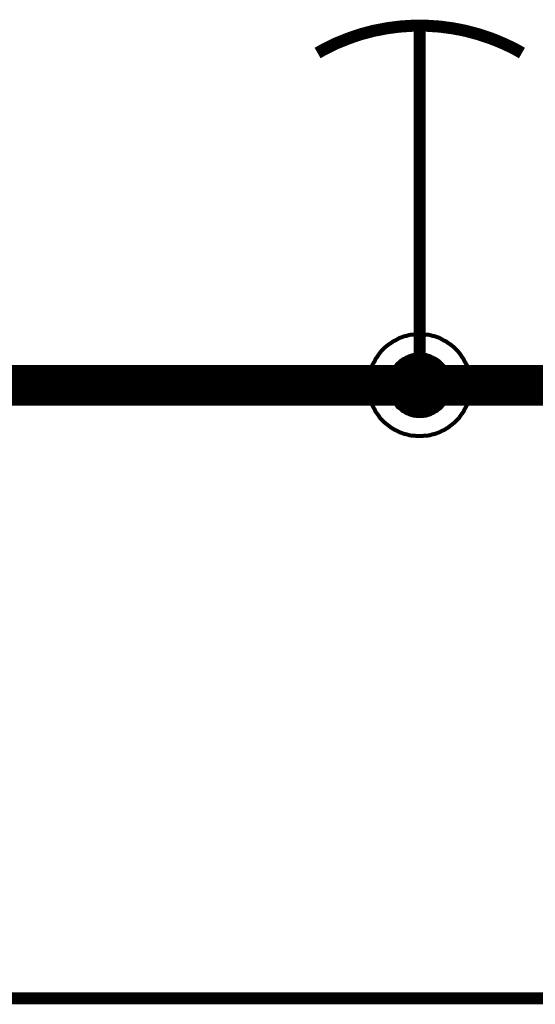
# Model space of a CAD drawing. Extents: x 0 to 22, y 0 to 17.
# Tile 24 of 56: x 9.9 to 10.4, y 11.2 to 12.2. Entities that reach past the tile are written whole.
import ezdxf

# ---------------------------------------------------------------- set-up
doc = ezdxf.new("R2010")
doc.units = 0
doc.layers.add('SHEET', color=255, linetype='CONTINUOUS')

msp = doc.modelspace()

# ---------------------------------------------------------------- linework, layer by layer
at = {"layer": 'SHEET'}
for points, const_width in [([(10.4003, 12.12479), (10.39445, 12.12813), (10.38861, 12.13105), (10.38235, 12.13397), (10.37651, 12.13648), (10.37025, 12.13898), (10.36399, 12.14107), (10.35773, 12.14316), (10.35147, 12.14482), (10.34521, 12.14649), (10.33895, 12.14775), (10.33227, 12.149), (10.32601, 12.14983), (10.31975, 12.15067), (10.31307, 12.15109), (10.30681, 12.1515), (10.30014, 12.1515), (10.29388, 12.1515), (10.2872, 12.15109), (10.28094, 12.15067), (10.27426, 12.14983), (10.268, 12.149), (10.26174, 12.14775), (10.25506, 12.14649), (10.2488, 12.14482), (10.24254, 12.14316), (10.23628, 12.14107), (10.23044, 12.13898), (10.22418, 12.13648), (10.21792, 12.13397), (10.21208, 12.13105), (10.20624, 12.12813), (10.20039, 12.12479)], 0.0118), ([(10.30014, 12.14983), (10.30014, 11.89983)], 0.0118), ([(10.30014, 11.79967), (10.30014, 11.89983)], 0.0118), ([(10.25006, 11.79967), (10.25006, 11.80217), (10.25047, 11.80467), (10.25047, 11.80718), (10.25089, 11.80968), (10.25173, 11.81219), (10.25214, 11.81469), (10.25298, 11.81678), (10.25381, 11.81928), (10.25506, 11.82137), (10.25632, 11.82346), (10.25715, 11.82554), (10.25882, 11.82763), (10.26007, 11.82972), (10.26132, 11.83139), (10.26299, 11.83347), (10.26466, 11.83514), (10.26633, 11.83681), (10.26842, 11.83848), (10.27009, 11.83973), (10.27218, 11.84098), (10.27426, 11.84265), (10.27635, 11.84349), (10.27844, 11.84474), (10.28052, 11.84599), (10.28303, 11.84683), (10.28511, 11.84766), (10.28762, 11.84808), (10.29012, 11.84891), (10.29262, 11.84933), (10.29513, 11.84933), (10.29763, 11.84975), (10.30014, 11.84975)], 0.0039), ([(10.25006, 11.79967), (10.25006, 11.80217), (10.25047, 11.80467), (10.25047, 11.80718), (10.25089, 11.80968), (10.25173, 11.81219), (10.25214, 11.81469), (10.25298, 11.81678), (10.25381, 11.81928), (10.25506, 11.82137), (10.25632, 11.82346), (10.25715, 11.82554), (10.25882, 11.82763), (10.26007, 11.82972), (10.26132, 11.83139), (10.26299, 11.83347), (10.26466, 11.83514), (10.26633, 11.83681), (10.26842, 11.83848), (10.27009, 11.83973), (10.27218, 11.84098), (10.27426, 11.84265), (10.27635, 11.84349), (10.27844, 11.84474), (10.28052, 11.84599), (10.28303, 11.84683), (10.28511, 11.84766), (10.28762, 11.84808), (10.29012, 11.84891), (10.29262, 11.84933), (10.29513, 11.84933), (10.29763, 11.84975), (10.30014, 11.84975)], 0.0039), ([(10.25006, 11.79967), (10.25006, 11.80217), (10.25047, 11.80467), (10.25047, 11.80718), (10.25089, 11.80968), (10.25173, 11.81219), (10.25214, 11.81469), (10.25298, 11.81678), (10.25381, 11.81928), (10.25506, 11.82137), (10.25632, 11.82346), (10.25715, 11.82554), (10.25882, 11.82763), (10.26007, 11.82972), (10.26132, 11.83139), (10.26299, 11.83347), (10.26466, 11.83514), (10.26633, 11.83681), (10.26842, 11.83848), (10.27009, 11.83973), (10.27218, 11.84098), (10.27426, 11.84265), (10.27635, 11.84349), (10.27844, 11.84474), (10.28052, 11.84599), (10.28303, 11.84683), (10.28511, 11.84766), (10.28762, 11.84808), (10.29012, 11.84891), (10.29262, 11.84933), (10.29513, 11.84933), (10.29763, 11.84975), (10.30014, 11.84975)], 0.0039), ([(10.25006, 11.79967), (10.25006, 11.80217), (10.25047, 11.80467), (10.25047, 11.80718), (10.25089, 11.80968), (10.25173, 11.81219), (10.25214, 11.81469), (10.25298, 11.81678), (10.25381, 11.81928), (10.25506, 11.82137), (10.25632, 11.82346), (10.25715, 11.82554), (10.25882, 11.82763), (10.26007, 11.82972), (10.26132, 11.83139), (10.26299, 11.83347), (10.26466, 11.83514), (10.26633, 11.83681), (10.26842, 11.83848), (10.27009, 11.83973), (10.27218, 11.84098), (10.27426, 11.84265), (10.27635, 11.84349), (10.27844, 11.84474), (10.28052, 11.84599), (10.28303, 11.84683), (10.28511, 11.84766), (10.28762, 11.84808), (10.29012, 11.84891), (10.29262, 11.84933), (10.29513, 11.84933), (10.29763, 11.84975), (10.30014, 11.84975)], 0.0039), ([(10.30014, 11.84975), (10.30014, 11.84975)], 0.0039), ([(10.30014, 11.84975), (10.30264, 11.84975), (10.30514, 11.84933), (10.30765, 11.84933), (10.31015, 11.84891), (10.31266, 11.84808), (10.31516, 11.84766), (10.31725, 11.84683), (10.31975, 11.84599), (10.32184, 11.84474), (10.32392, 11.84349), (10.32601, 11.84265), (10.3281, 11.84098), (10.33018, 11.83973), (10.33185, 11.83848), (10.33394, 11.83681), (10.33561, 11.83514), (10.33728, 11.83347), (10.33895, 11.83139), (10.3402, 11.82972), (10.34145, 11.82763), (10.34312, 11.82554), (10.34396, 11.82346), (10.34521, 11.82137), (10.34646, 11.81928), (10.34729, 11.81678), (10.34813, 11.81469), (10.34855, 11.81219), (10.34938, 11.80968), (10.3498, 11.80718), (10.3498, 11.80467), (10.35022, 11.80217), (10.35022, 11.79967)], 0.0039), ([(10.30014, 11.84975), (10.30014, 11.84975)], 0.0039), ([(10.30014, 11.84975), (10.30264, 11.84975), (10.30514, 11.84933), (10.30765, 11.84933), (10.31015, 11.84891), (10.31266, 11.84808), (10.31516, 11.84766), (10.31725, 11.84683), (10.31975, 11.84599), (10.32184, 11.84474), (10.32392, 11.84349), (10.32601, 11.84265), (10.3281, 11.84098), (10.33018, 11.83973), (10.33185, 11.83848), (10.33394, 11.83681), (10.33561, 11.83514), (10.33728, 11.83347), (10.33895, 11.83139), (10.3402, 11.82972), (10.34145, 11.82763), (10.34312, 11.82554), (10.34396, 11.82346), (10.34521, 11.82137), (10.34646, 11.81928), (10.34729, 11.81678), (10.34813, 11.81469), (10.34855, 11.81219), (10.34938, 11.80968), (10.3498, 11.80718), (10.3498, 11.80467), (10.35022, 11.80217), (10.35022, 11.79967)], 0.0039), ([(10.30014, 11.84975), (10.30014, 11.84975)], 0.0039), ([(10.30014, 11.84975), (10.30264, 11.84975), (10.30514, 11.84933), (10.30765, 11.84933), (10.31015, 11.84891), (10.31266, 11.84808), (10.31516, 11.84766), (10.31725, 11.84683), (10.31975, 11.84599), (10.32184, 11.84474), (10.32392, 11.84349), (10.32601, 11.84265), (10.3281, 11.84098), (10.33018, 11.83973), (10.33185, 11.83848), (10.33394, 11.83681), (10.33561, 11.83514), (10.33728, 11.83347), (10.33895, 11.83139), (10.3402, 11.82972), (10.34145, 11.82763), (10.34312, 11.82554), (10.34396, 11.82346), (10.34521, 11.82137), (10.34646, 11.81928), (10.34729, 11.81678), (10.34813, 11.81469), (10.34855, 11.81219), (10.34938, 11.80968), (10.3498, 11.80718), (10.3498, 11.80467), (10.35022, 11.80217), (10.35022, 11.79967)], 0.0039), ([(10.30014, 11.84975), (10.30014, 11.84975)], 0.0039), ([(10.30014, 11.84975), (10.30264, 11.84975), (10.30514, 11.84933), (10.30765, 11.84933), (10.31015, 11.84891), (10.31266, 11.84808), (10.31516, 11.84766), (10.31725, 11.84683), (10.31975, 11.84599), (10.32184, 11.84474), (10.32392, 11.84349), (10.32601, 11.84265), (10.3281, 11.84098), (10.33018, 11.83973), (10.33185, 11.83848), (10.33394, 11.83681), (10.33561, 11.83514), (10.33728, 11.83347), (10.33895, 11.83139), (10.3402, 11.82972), (10.34145, 11.82763), (10.34312, 11.82554), (10.34396, 11.82346), (10.34521, 11.82137), (10.34646, 11.81928), (10.34729, 11.81678), (10.34813, 11.81469), (10.34855, 11.81219), (10.34938, 11.80968), (10.3498, 11.80718), (10.3498, 11.80467), (10.35022, 11.80217), (10.35022, 11.79967)], 0.0039), ([(10.27009, 11.79967), (10.27009, 11.80134), (10.27009, 11.80259), (10.27051, 11.80426), (10.27051, 11.80593), (10.27092, 11.80718), (10.27134, 11.80843), (10.27176, 11.8101), (10.27259, 11.81135), (10.27301, 11.8126), (10.27384, 11.81386), (10.27468, 11.81511), (10.2751, 11.81636), (10.27635, 11.81761), (10.27718, 11.81886), (10.27802, 11.82012), (10.27885, 11.82095), (10.2801, 11.82179), (10.28136, 11.82304), (10.28219, 11.82387), (10.28344, 11.82471), (10.2847, 11.82554), (10.28595, 11.82596), (10.2872, 11.82679), (10.28845, 11.82721), (10.29012, 11.82805), (10.29137, 11.82846), (10.29262, 11.82888), (10.29429, 11.8293), (10.29555, 11.8293), (10.29722, 11.82972), (10.29847, 11.82972), (10.30014, 11.82972)], 0.0039), ([(10.27009, 11.79967), (10.27009, 11.80134), (10.27009, 11.80259), (10.27051, 11.80426), (10.27051, 11.80593), (10.27092, 11.80718), (10.27134, 11.80843), (10.27176, 11.8101), (10.27259, 11.81135), (10.27301, 11.8126), (10.27384, 11.81386), (10.27468, 11.81511), (10.2751, 11.81636), (10.27635, 11.81761), (10.27718, 11.81886), (10.27802, 11.82012), (10.27885, 11.82095), (10.2801, 11.82179), (10.28136, 11.82304), (10.28219, 11.82387), (10.28344, 11.82471), (10.2847, 11.82554), (10.28595, 11.82596), (10.2872, 11.82679), (10.28845, 11.82721), (10.29012, 11.82805), (10.29137, 11.82846), (10.29262, 11.82888), (10.29429, 11.8293), (10.29555, 11.8293), (10.29722, 11.82972), (10.29847, 11.82972), (10.30014, 11.82972)], 0.0039), ([(10.27009, 11.79967), (10.27009, 11.80134), (10.27009, 11.80259), (10.27051, 11.80426), (10.27051, 11.80593), (10.27092, 11.80718), (10.27134, 11.80843), (10.27176, 11.8101), (10.27259, 11.81135), (10.27301, 11.8126), (10.27384, 11.81386), (10.27468, 11.81511), (10.2751, 11.81636), (10.27635, 11.81761), (10.27718, 11.81886), (10.27802, 11.82012), (10.27885, 11.82095), (10.2801, 11.82179), (10.28136, 11.82304), (10.28219, 11.82387), (10.28344, 11.82471), (10.2847, 11.82554), (10.28595, 11.82596), (10.2872, 11.82679), (10.28845, 11.82721), (10.29012, 11.82805), (10.29137, 11.82846), (10.29262, 11.82888), (10.29429, 11.8293), (10.29555, 11.8293), (10.29722, 11.82972), (10.29847, 11.82972), (10.30014, 11.82972)], 0.0039), ([(10.27009, 11.79967), (10.27009, 11.80134), (10.27009, 11.80259), (10.27051, 11.80426), (10.27051, 11.80593), (10.27092, 11.80718), (10.27134, 11.80843), (10.27176, 11.8101), (10.27259, 11.81135), (10.27301, 11.8126), (10.27384, 11.81386), (10.27468, 11.81511), (10.2751, 11.81636), (10.27635, 11.81761), (10.27718, 11.81886), (10.27802, 11.82012), (10.27885, 11.82095), (10.2801, 11.82179), (10.28136, 11.82304), (10.28219, 11.82387), (10.28344, 11.82471), (10.2847, 11.82554), (10.28595, 11.82596), (10.2872, 11.82679), (10.28845, 11.82721), (10.29012, 11.82805), (10.29137, 11.82846), (10.29262, 11.82888), (10.29429, 11.8293), (10.29555, 11.8293), (10.29722, 11.82972), (10.29847, 11.82972), (10.30014, 11.82972)], 0.0039), ([(10.30014, 11.82972), (10.30014, 11.82972)], 0.0039), ([(10.30014, 11.82972), (10.30181, 11.82972), (10.30306, 11.82972), (10.30473, 11.8293), (10.3064, 11.8293), (10.30765, 11.82888), (10.3089, 11.82846), (10.31057, 11.82805), (10.31182, 11.82721), (10.31307, 11.82679), (10.31433, 11.82596), (10.31558, 11.82554), (10.31683, 11.82471), (10.31808, 11.82387), (10.31933, 11.82304), (10.32059, 11.82179), (10.32142, 11.82095), (10.32226, 11.82012), (10.32351, 11.81886), (10.32434, 11.81761), (10.32518, 11.81636), (10.32601, 11.81511), (10.32643, 11.81386), (10.32726, 11.8126), (10.32768, 11.81135), (10.32852, 11.8101), (10.32893, 11.80843), (10.32935, 11.80718), (10.32977, 11.80593), (10.32977, 11.80426), (10.33018, 11.80259), (10.33018, 11.80134), (10.33018, 11.79967)], 0.0039), ([(10.30014, 11.82972), (10.30014, 11.82972)], 0.0039), ([(10.30014, 11.82972), (10.30181, 11.82972), (10.30306, 11.82972), (10.30473, 11.8293), (10.3064, 11.8293), (10.30765, 11.82888), (10.3089, 11.82846), (10.31057, 11.82805), (10.31182, 11.82721), (10.31307, 11.82679), (10.31433, 11.82596), (10.31558, 11.82554), (10.31683, 11.82471), (10.31808, 11.82387), (10.31933, 11.82304), (10.32059, 11.82179), (10.32142, 11.82095), (10.32226, 11.82012), (10.32351, 11.81886), (10.32434, 11.81761), (10.32518, 11.81636), (10.32601, 11.81511), (10.32643, 11.81386), (10.32726, 11.8126), (10.32768, 11.81135), (10.32852, 11.8101), (10.32893, 11.80843), (10.32935, 11.80718), (10.32977, 11.80593), (10.32977, 11.80426), (10.33018, 11.80259), (10.33018, 11.80134), (10.33018, 11.79967)], 0.0039), ([(10.30014, 11.82972), (10.30014, 11.82972)], 0.0039), ([(10.30014, 11.82972), (10.30181, 11.82972), (10.30306, 11.82972), (10.30473, 11.8293), (10.3064, 11.8293), (10.30765, 11.82888), (10.3089, 11.82846), (10.31057, 11.82805), (10.31182, 11.82721), (10.31307, 11.82679), (10.31433, 11.82596), (10.31558, 11.82554), (10.31683, 11.82471), (10.31808, 11.82387), (10.31933, 11.82304), (10.32059, 11.82179), (10.32142, 11.82095), (10.32226, 11.82012), (10.32351, 11.81886), (10.32434, 11.81761), (10.32518, 11.81636), (10.32601, 11.81511), (10.32643, 11.81386), (10.32726, 11.8126), (10.32768, 11.81135), (10.32852, 11.8101), (10.32893, 11.80843), (10.32935, 11.80718), (10.32977, 11.80593), (10.32977, 11.80426), (10.33018, 11.80259), (10.33018, 11.80134), (10.33018, 11.79967)], 0.0039), ([(10.30014, 11.82972), (10.30014, 11.82972)], 0.0039), ([(10.30014, 11.82972), (10.30181, 11.82972), (10.30306, 11.82972), (10.30473, 11.8293), (10.3064, 11.8293), (10.30765, 11.82888), (10.3089, 11.82846), (10.31057, 11.82805), (10.31182, 11.82721), (10.31307, 11.82679), (10.31433, 11.82596), (10.31558, 11.82554), (10.31683, 11.82471), (10.31808, 11.82387), (10.31933, 11.82304), (10.32059, 11.82179), (10.32142, 11.82095), (10.32226, 11.82012), (10.32351, 11.81886), (10.32434, 11.81761), (10.32518, 11.81636), (10.32601, 11.81511), (10.32643, 11.81386), (10.32726, 11.8126), (10.32768, 11.81135), (10.32852, 11.8101), (10.32893, 11.80843), (10.32935, 11.80718), (10.32977, 11.80593), (10.32977, 11.80426), (10.33018, 11.80259), (10.33018, 11.80134), (10.33018, 11.79967)], 0.0039), ([(7.60042, 11.79967), (8.50019, 11.79967), (9.40037, 11.79967), (10.30014, 11.79967), (10.70036, 11.79967)], 0.04), ([(10.30014, 11.75), (10.29763, 11.75), (10.29513, 11.75042), (10.29262, 11.75042), (10.29012, 11.75083), (10.28762, 11.75167), (10.28511, 11.75209), (10.28303, 11.75292), (10.28052, 11.75376), (10.27844, 11.75501), (10.27635, 11.75584), (10.27426, 11.7571), (10.27218, 11.75835), (10.27009, 11.76002), (10.26842, 11.76127), (10.26633, 11.76294), (10.26466, 11.76461), (10.26299, 11.76628), (10.26132, 11.76795), (10.26007, 11.77003), (10.25882, 11.7717), (10.25715, 11.77379), (10.25632, 11.77588), (10.25506, 11.77796), (10.25381, 11.78047), (10.25298, 11.78255), (10.25214, 11.78506), (10.25173, 11.78715), (10.25089, 11.78965), (10.25047, 11.79215), (10.25047, 11.79466), (10.25006, 11.79716), (10.25006, 11.79967)], 0.0039), ([(10.25006, 11.79967), (10.25006, 11.79967)], 0.0039), ([(10.30014, 11.75), (10.29763, 11.75), (10.29513, 11.75042), (10.29262, 11.75042), (10.29012, 11.75083), (10.28762, 11.75167), (10.28511, 11.75209), (10.28303, 11.75292), (10.28052, 11.75376), (10.27844, 11.75501), (10.27635, 11.75584), (10.27426, 11.7571), (10.27218, 11.75835), (10.27009, 11.76002), (10.26842, 11.76127), (10.26633, 11.76294), (10.26466, 11.76461), (10.26299, 11.76628), (10.26132, 11.76795), (10.26007, 11.77003), (10.25882, 11.7717), (10.25715, 11.77379), (10.25632, 11.77588), (10.25506, 11.77796), (10.25381, 11.78047), (10.25298, 11.78255), (10.25214, 11.78506), (10.25173, 11.78715), (10.25089, 11.78965), (10.25047, 11.79215), (10.25047, 11.79466), (10.25006, 11.79716), (10.25006, 11.79967)], 0.0039), ([(10.25006, 11.79967), (10.25006, 11.79967)], 0.0039), ([(10.30014, 11.75), (10.29763, 11.75), (10.29513, 11.75042), (10.29262, 11.75042), (10.29012, 11.75083), (10.28762, 11.75167), (10.28511, 11.75209), (10.28303, 11.75292), (10.28052, 11.75376), (10.27844, 11.75501), (10.27635, 11.75584), (10.27426, 11.7571), (10.27218, 11.75835), (10.27009, 11.76002), (10.26842, 11.76127), (10.26633, 11.76294), (10.26466, 11.76461), (10.26299, 11.76628), (10.26132, 11.76795), (10.26007, 11.77003), (10.25882, 11.7717), (10.25715, 11.77379), (10.25632, 11.77588), (10.25506, 11.77796), (10.25381, 11.78047), (10.25298, 11.78255), (10.25214, 11.78506), (10.25173, 11.78715), (10.25089, 11.78965), (10.25047, 11.79215), (10.25047, 11.79466), (10.25006, 11.79716), (10.25006, 11.79967)], 0.0039), ([(10.25006, 11.79967), (10.25006, 11.79967)], 0.0039), ([(10.30014, 11.75), (10.29763, 11.75), (10.29513, 11.75042), (10.29262, 11.75042), (10.29012, 11.75083), (10.28762, 11.75167), (10.28511, 11.75209), (10.28303, 11.75292), (10.28052, 11.75376), (10.27844, 11.75501), (10.27635, 11.75584), (10.27426, 11.7571), (10.27218, 11.75835), (10.27009, 11.76002), (10.26842, 11.76127), (10.26633, 11.76294), (10.26466, 11.76461), (10.26299, 11.76628), (10.26132, 11.76795), (10.26007, 11.77003), (10.25882, 11.7717), (10.25715, 11.77379), (10.25632, 11.77588), (10.25506, 11.77796), (10.25381, 11.78047), (10.25298, 11.78255), (10.25214, 11.78506), (10.25173, 11.78715), (10.25089, 11.78965), (10.25047, 11.79215), (10.25047, 11.79466), (10.25006, 11.79716), (10.25006, 11.79967)], 0.0039), ([(10.25006, 11.79967), (10.25006, 11.79967)], 0.0039), ([(10.30014, 11.76962), (10.29847, 11.76962), (10.29722, 11.76962), (10.29555, 11.77003), (10.29429, 11.77003), (10.29262, 11.77045), (10.29137, 11.77087), (10.29012, 11.77129), (10.28845, 11.77212), (10.2872, 11.77254), (10.28595, 11.77337), (10.2847, 11.77421), (10.28344, 11.77462), (10.28219, 11.77588), (10.28136, 11.77671), (10.2801, 11.77755), (10.27885, 11.77838), (10.27802, 11.77963), (10.27718, 11.78088), (10.27635, 11.78172), (10.2751, 11.78297), (10.27468, 11.78422), (10.27384, 11.78548), (10.27301, 11.78673), (10.27259, 11.78798), (10.27176, 11.78965), (10.27134, 11.7909), (10.27092, 11.79215), (10.27051, 11.79382), (10.27051, 11.79508), (10.27009, 11.79674), (10.27009, 11.798), (10.27009, 11.79967)], 0.0039), ([(10.27009, 11.79967), (10.27009, 11.79967)], 0.0039), ([(10.30014, 11.76962), (10.29847, 11.76962), (10.29722, 11.76962), (10.29555, 11.77003), (10.29429, 11.77003), (10.29262, 11.77045), (10.29137, 11.77087), (10.29012, 11.77129), (10.28845, 11.77212), (10.2872, 11.77254), (10.28595, 11.77337), (10.2847, 11.77421), (10.28344, 11.77462), (10.28219, 11.77588), (10.28136, 11.77671), (10.2801, 11.77755), (10.27885, 11.77838), (10.27802, 11.77963), (10.27718, 11.78088), (10.27635, 11.78172), (10.2751, 11.78297), (10.27468, 11.78422), (10.27384, 11.78548), (10.27301, 11.78673), (10.27259, 11.78798), (10.27176, 11.78965), (10.27134, 11.7909), (10.27092, 11.79215), (10.27051, 11.79382), (10.27051, 11.79508), (10.27009, 11.79674), (10.27009, 11.798), (10.27009, 11.79967)], 0.0039), ([(10.27009, 11.79967), (10.27009, 11.79967)], 0.0039), ([(10.30014, 11.76962), (10.29847, 11.76962), (10.29722, 11.76962), (10.29555, 11.77003), (10.29429, 11.77003), (10.29262, 11.77045), (10.29137, 11.77087), (10.29012, 11.77129), (10.28845, 11.77212), (10.2872, 11.77254), (10.28595, 11.77337), (10.2847, 11.77421), (10.28344, 11.77462), (10.28219, 11.77588), (10.28136, 11.77671), (10.2801, 11.77755), (10.27885, 11.77838), (10.27802, 11.77963), (10.27718, 11.78088), (10.27635, 11.78172), (10.2751, 11.78297), (10.27468, 11.78422), (10.27384, 11.78548), (10.27301, 11.78673), (10.27259, 11.78798), (10.27176, 11.78965), (10.27134, 11.7909), (10.27092, 11.79215), (10.27051, 11.79382), (10.27051, 11.79508), (10.27009, 11.79674), (10.27009, 11.798), (10.27009, 11.79967)], 0.0039), ([(10.27009, 11.79967), (10.27009, 11.79967)], 0.0039), ([(10.30014, 11.76962), (10.29847, 11.76962), (10.29722, 11.76962), (10.29555, 11.77003), (10.29429, 11.77003), (10.29262, 11.77045), (10.29137, 11.77087), (10.29012, 11.77129), (10.28845, 11.77212), (10.2872, 11.77254), (10.28595, 11.77337), (10.2847, 11.77421), (10.28344, 11.77462), (10.28219, 11.77588), (10.28136, 11.77671), (10.2801, 11.77755), (10.27885, 11.77838), (10.27802, 11.77963), (10.27718, 11.78088), (10.27635, 11.78172), (10.2751, 11.78297), (10.27468, 11.78422), (10.27384, 11.78548), (10.27301, 11.78673), (10.27259, 11.78798), (10.27176, 11.78965), (10.27134, 11.7909), (10.27092, 11.79215), (10.27051, 11.79382), (10.27051, 11.79508), (10.27009, 11.79674), (10.27009, 11.798), (10.27009, 11.79967)], 0.0039), ([(10.27009, 11.79967), (10.27009, 11.79967)], 0.0039), ([(10.35022, 11.79967), (10.35022, 11.79716), (10.3498, 11.79466), (10.3498, 11.79215), (10.34938, 11.78965), (10.34855, 11.78715), (10.34813, 11.78506), (10.34729, 11.78255), (10.34646, 11.78047), (10.34521, 11.77796), (10.34396, 11.77588), (10.34312, 11.77379), (10.34145, 11.7717), (10.3402, 11.77003), (10.33895, 11.76795), (10.33728, 11.76628), (10.33561, 11.76461), (10.33394, 11.76294), (10.33185, 11.76127), (10.33018, 11.76002), (10.3281, 11.75835), (10.32601, 11.7571), (10.32392, 11.75584), (10.32184, 11.75501), (10.31975, 11.75376), (10.31725, 11.75292), (10.31516, 11.75209), (10.31266, 11.75167), (10.31015, 11.75083), (10.30765, 11.75042), (10.30514, 11.75042), (10.30264, 11.75), (10.30014, 11.75)], 0.0039), ([(10.35022, 11.79967), (10.35022, 11.79716), (10.3498, 11.79466), (10.3498, 11.79215), (10.34938, 11.78965), (10.34855, 11.78715), (10.34813, 11.78506), (10.34729, 11.78255), (10.34646, 11.78047), (10.34521, 11.77796), (10.34396, 11.77588), (10.34312, 11.77379), (10.34145, 11.7717), (10.3402, 11.77003), (10.33895, 11.76795), (10.33728, 11.76628), (10.33561, 11.76461), (10.33394, 11.76294), (10.33185, 11.76127), (10.33018, 11.76002), (10.3281, 11.75835), (10.32601, 11.7571), (10.32392, 11.75584), (10.32184, 11.75501), (10.31975, 11.75376), (10.31725, 11.75292), (10.31516, 11.75209), (10.31266, 11.75167), (10.31015, 11.75083), (10.30765, 11.75042), (10.30514, 11.75042), (10.30264, 11.75), (10.30014, 11.75)], 0.0039), ([(10.35022, 11.79967), (10.35022, 11.79716), (10.3498, 11.79466), (10.3498, 11.79215), (10.34938, 11.78965), (10.34855, 11.78715), (10.34813, 11.78506), (10.34729, 11.78255), (10.34646, 11.78047), (10.34521, 11.77796), (10.34396, 11.77588), (10.34312, 11.77379), (10.34145, 11.7717), (10.3402, 11.77003), (10.33895, 11.76795), (10.33728, 11.76628), (10.33561, 11.76461), (10.33394, 11.76294), (10.33185, 11.76127), (10.33018, 11.76002), (10.3281, 11.75835), (10.32601, 11.7571), (10.32392, 11.75584), (10.32184, 11.75501), (10.31975, 11.75376), (10.31725, 11.75292), (10.31516, 11.75209), (10.31266, 11.75167), (10.31015, 11.75083), (10.30765, 11.75042), (10.30514, 11.75042), (10.30264, 11.75), (10.30014, 11.75)], 0.0039), ([(10.35022, 11.79967), (10.35022, 11.79716), (10.3498, 11.79466), (10.3498, 11.79215), (10.34938, 11.78965), (10.34855, 11.78715), (10.34813, 11.78506), (10.34729, 11.78255), (10.34646, 11.78047), (10.34521, 11.77796), (10.34396, 11.77588), (10.34312, 11.77379), (10.34145, 11.7717), (10.3402, 11.77003), (10.33895, 11.76795), (10.33728, 11.76628), (10.33561, 11.76461), (10.33394, 11.76294), (10.33185, 11.76127), (10.33018, 11.76002), (10.3281, 11.75835), (10.32601, 11.7571), (10.32392, 11.75584), (10.32184, 11.75501), (10.31975, 11.75376), (10.31725, 11.75292), (10.31516, 11.75209), (10.31266, 11.75167), (10.31015, 11.75083), (10.30765, 11.75042), (10.30514, 11.75042), (10.30264, 11.75), (10.30014, 11.75)], 0.0039), ([(10.33018, 11.79967), (10.33018, 11.798), (10.33018, 11.79674), (10.32977, 11.79508), (10.32977, 11.79382), (10.32935, 11.79215), (10.32893, 11.7909), (10.32852, 11.78965), (10.32768, 11.78798), (10.32726, 11.78673), (10.32643, 11.78548), (10.32601, 11.78422), (10.32518, 11.78297), (10.32434, 11.78172), (10.32351, 11.78088), (10.32226, 11.77963), (10.32142, 11.77838), (10.32059, 11.77755), (10.31933, 11.77671), (10.31808, 11.77588), (10.31683, 11.77462), (10.31558, 11.77421), (10.31433, 11.77337), (10.31307, 11.77254), (10.31182, 11.77212), (10.31057, 11.77129), (10.3089, 11.77087), (10.30765, 11.77045), (10.3064, 11.77003), (10.30473, 11.77003), (10.30306, 11.76962), (10.30181, 11.76962), (10.30014, 11.76962)], 0.0039), ([(10.33018, 11.79967), (10.33018, 11.798), (10.33018, 11.79674), (10.32977, 11.79508), (10.32977, 11.79382), (10.32935, 11.79215), (10.32893, 11.7909), (10.32852, 11.78965), (10.32768, 11.78798), (10.32726, 11.78673), (10.32643, 11.78548), (10.32601, 11.78422), (10.32518, 11.78297), (10.32434, 11.78172), (10.32351, 11.78088), (10.32226, 11.77963), (10.32142, 11.77838), (10.32059, 11.77755), (10.31933, 11.77671), (10.31808, 11.77588), (10.31683, 11.77462), (10.31558, 11.77421), (10.31433, 11.77337), (10.31307, 11.77254), (10.31182, 11.77212), (10.31057, 11.77129), (10.3089, 11.77087), (10.30765, 11.77045), (10.3064, 11.77003), (10.30473, 11.77003), (10.30306, 11.76962), (10.30181, 11.76962), (10.30014, 11.76962)], 0.0039), ([(10.33018, 11.79967), (10.33018, 11.798), (10.33018, 11.79674), (10.32977, 11.79508), (10.32977, 11.79382), (10.32935, 11.79215), (10.32893, 11.7909), (10.32852, 11.78965), (10.32768, 11.78798), (10.32726, 11.78673), (10.32643, 11.78548), (10.32601, 11.78422), (10.32518, 11.78297), (10.32434, 11.78172), (10.32351, 11.78088), (10.32226, 11.77963), (10.32142, 11.77838), (10.32059, 11.77755), (10.31933, 11.77671), (10.31808, 11.77588), (10.31683, 11.77462), (10.31558, 11.77421), (10.31433, 11.77337), (10.31307, 11.77254), (10.31182, 11.77212), (10.31057, 11.77129), (10.3089, 11.77087), (10.30765, 11.77045), (10.3064, 11.77003), (10.30473, 11.77003), (10.30306, 11.76962), (10.30181, 11.76962), (10.30014, 11.76962)], 0.0039), ([(10.33018, 11.79967), (10.33018, 11.798), (10.33018, 11.79674), (10.32977, 11.79508), (10.32977, 11.79382), (10.32935, 11.79215), (10.32893, 11.7909), (10.32852, 11.78965), (10.32768, 11.78798), (10.32726, 11.78673), (10.32643, 11.78548), (10.32601, 11.78422), (10.32518, 11.78297), (10.32434, 11.78172), (10.32351, 11.78088), (10.32226, 11.77963), (10.32142, 11.77838), (10.32059, 11.77755), (10.31933, 11.77671), (10.31808, 11.77588), (10.31683, 11.77462), (10.31558, 11.77421), (10.31433, 11.77337), (10.31307, 11.77254), (10.31182, 11.77212), (10.31057, 11.77129), (10.3089, 11.77087), (10.30765, 11.77045), (10.3064, 11.77003), (10.30473, 11.77003), (10.30306, 11.76962), (10.30181, 11.76962), (10.30014, 11.76962)], 0.0039), ([(10.33018, 11.79967), (10.33018, 11.79967), (10.33018, 11.79967), (10.33018, 11.79967), (10.33018, 11.79967), (10.33018, 11.79967), (10.33018, 11.79967), (10.33018, 11.79967), (10.33018, 11.79967), (10.33018, 11.79967), (10.33018, 11.79967), (10.33018, 11.79967), (10.33018, 11.79967), (10.33018, 11.79967), (10.33018, 11.79967), (10.33018, 11.79967), (10.33018, 11.79967), (10.33018, 11.79967), (10.33018, 11.79967), (10.33018, 11.79967), (10.33018, 11.79967), (10.33018, 11.79967), (10.33018, 11.79967), (10.33018, 11.79967), (10.33018, 11.79967), (10.33018, 11.79967), (10.33018, 11.79967), (10.33018, 11.79967), (10.33018, 11.79967), (10.33018, 11.79967), (10.33018, 11.79967), (10.33018, 11.79967), (10.33018, 11.79967)], 0.0039), ([(10.33018, 11.79967), (10.33018, 11.79967)], 0.0039), ([(10.33018, 11.79967), (10.33018, 11.79967), (10.33018, 11.79967), (10.33018, 11.79967), (10.33018, 11.79967), (10.33018, 11.79967), (10.33018, 11.79967), (10.33018, 11.79967), (10.33018, 11.79967), (10.33018, 11.79967), (10.33018, 11.79967), (10.33018, 11.79967), (10.33018, 11.79967), (10.33018, 11.79967), (10.33018, 11.79967), (10.33018, 11.79967), (10.33018, 11.79967), (10.33018, 11.79967), (10.33018, 11.79967), (10.33018, 11.79967), (10.33018, 11.79967), (10.33018, 11.79967), (10.33018, 11.79967), (10.33018, 11.79967), (10.33018, 11.79967), (10.33018, 11.79967), (10.33018, 11.79967), (10.33018, 11.79967), (10.33018, 11.79967), (10.33018, 11.79967), (10.33018, 11.79967), (10.33018, 11.79967), (10.33018, 11.79967)], 0.0039), ([(10.33018, 11.79967), (10.33018, 11.79967)], 0.0039), ([(10.33018, 11.79967), (10.33018, 11.79967), (10.33018, 11.79967), (10.33018, 11.79967), (10.33018, 11.79967), (10.33018, 11.79967), (10.33018, 11.79967), (10.33018, 11.79967), (10.33018, 11.79967), (10.33018, 11.79967), (10.33018, 11.79967), (10.33018, 11.79967), (10.33018, 11.79967), (10.33018, 11.79967), (10.33018, 11.79967), (10.33018, 11.79967), (10.33018, 11.79967), (10.33018, 11.79967), (10.33018, 11.79967), (10.33018, 11.79967), (10.33018, 11.79967), (10.33018, 11.79967), (10.33018, 11.79967), (10.33018, 11.79967), (10.33018, 11.79967), (10.33018, 11.79967), (10.33018, 11.79967), (10.33018, 11.79967), (10.33018, 11.79967), (10.33018, 11.79967), (10.33018, 11.79967), (10.33018, 11.79967), (10.33018, 11.79967)], 0.0039), ([(10.33018, 11.79967), (10.33018, 11.79967)], 0.0039), ([(10.33018, 11.79967), (10.33018, 11.79967), (10.33018, 11.79967), (10.33018, 11.79967), (10.33018, 11.79967), (10.33018, 11.79967), (10.33018, 11.79967), (10.33018, 11.79967), (10.33018, 11.79967), (10.33018, 11.79967), (10.33018, 11.79967), (10.33018, 11.79967), (10.33018, 11.79967), (10.33018, 11.79967), (10.33018, 11.79967), (10.33018, 11.79967), (10.33018, 11.79967), (10.33018, 11.79967), (10.33018, 11.79967), (10.33018, 11.79967), (10.33018, 11.79967), (10.33018, 11.79967), (10.33018, 11.79967), (10.33018, 11.79967), (10.33018, 11.79967), (10.33018, 11.79967), (10.33018, 11.79967), (10.33018, 11.79967), (10.33018, 11.79967), (10.33018, 11.79967), (10.33018, 11.79967), (10.33018, 11.79967), (10.33018, 11.79967)], 0.0039), ([(10.33018, 11.79967), (10.33018, 11.79967)], 0.0039), ([(10.35022, 11.79967), (10.35022, 11.79967), (10.35022, 11.79967), (10.35022, 11.79967), (10.35022, 11.79967), (10.35022, 11.79967), (10.35022, 11.79967), (10.35022, 11.79967), (10.35022, 11.79967), (10.35022, 11.79967), (10.35022, 11.79967), (10.35022, 11.79967), (10.35022, 11.79967), (10.35022, 11.79967), (10.35022, 11.79967), (10.35022, 11.79967), (10.35022, 11.79967), (10.35022, 11.79967), (10.35022, 11.79967), (10.35022, 11.79967), (10.35022, 11.79967), (10.35022, 11.79967), (10.35022, 11.79967), (10.35022, 11.79967), (10.35022, 11.79967), (10.35022, 11.79967), (10.35022, 11.79967), (10.35022, 11.79967), (10.35022, 11.79967), (10.35022, 11.79967), (10.35022, 11.79967), (10.35022, 11.79967), (10.35022, 11.79967)], 0.0039), ([(10.35022, 11.79967), (10.35022, 11.79967)], 0.0039), ([(10.35022, 11.79967), (10.35022, 11.79967), (10.35022, 11.79967), (10.35022, 11.79967), (10.35022, 11.79967), (10.35022, 11.79967), (10.35022, 11.79967), (10.35022, 11.79967), (10.35022, 11.79967), (10.35022, 11.79967), (10.35022, 11.79967), (10.35022, 11.79967), (10.35022, 11.79967), (10.35022, 11.79967), (10.35022, 11.79967), (10.35022, 11.79967), (10.35022, 11.79967), (10.35022, 11.79967), (10.35022, 11.79967), (10.35022, 11.79967), (10.35022, 11.79967), (10.35022, 11.79967), (10.35022, 11.79967), (10.35022, 11.79967), (10.35022, 11.79967), (10.35022, 11.79967), (10.35022, 11.79967), (10.35022, 11.79967), (10.35022, 11.79967), (10.35022, 11.79967), (10.35022, 11.79967), (10.35022, 11.79967), (10.35022, 11.79967)], 0.0039), ([(10.35022, 11.79967), (10.35022, 11.79967)], 0.0039), ([(10.35022, 11.79967), (10.35022, 11.79967), (10.35022, 11.79967), (10.35022, 11.79967), (10.35022, 11.79967), (10.35022, 11.79967), (10.35022, 11.79967), (10.35022, 11.79967), (10.35022, 11.79967), (10.35022, 11.79967), (10.35022, 11.79967), (10.35022, 11.79967), (10.35022, 11.79967), (10.35022, 11.79967), (10.35022, 11.79967), (10.35022, 11.79967), (10.35022, 11.79967), (10.35022, 11.79967), (10.35022, 11.79967), (10.35022, 11.79967), (10.35022, 11.79967), (10.35022, 11.79967), (10.35022, 11.79967), (10.35022, 11.79967), (10.35022, 11.79967), (10.35022, 11.79967), (10.35022, 11.79967), (10.35022, 11.79967), (10.35022, 11.79967), (10.35022, 11.79967), (10.35022, 11.79967), (10.35022, 11.79967), (10.35022, 11.79967)], 0.0039), ([(10.35022, 11.79967), (10.35022, 11.79967)], 0.0039), ([(10.35022, 11.79967), (10.35022, 11.79967), (10.35022, 11.79967), (10.35022, 11.79967), (10.35022, 11.79967), (10.35022, 11.79967), (10.35022, 11.79967), (10.35022, 11.79967), (10.35022, 11.79967), (10.35022, 11.79967), (10.35022, 11.79967), (10.35022, 11.79967), (10.35022, 11.79967), (10.35022, 11.79967), (10.35022, 11.79967), (10.35022, 11.79967), (10.35022, 11.79967), (10.35022, 11.79967), (10.35022, 11.79967), (10.35022, 11.79967), (10.35022, 11.79967), (10.35022, 11.79967), (10.35022, 11.79967), (10.35022, 11.79967), (10.35022, 11.79967), (10.35022, 11.79967), (10.35022, 11.79967), (10.35022, 11.79967), (10.35022, 11.79967), (10.35022, 11.79967), (10.35022, 11.79967), (10.35022, 11.79967), (10.35022, 11.79967)], 0.0039), ([(10.35022, 11.79967), (10.35022, 11.79967)], 0.0039), ([(8.80025, 11.19992), (10.50004, 11.19992), (10.50004, 11.59975), (10.6002, 11.69992)], 0.0118)]:
    msp.add_lwpolyline(points, dxfattribs=dict(at, const_width=const_width))
at = {"layer": 'SHEET', "const_width": 0.03}
msp.add_lwpolyline([(10.285, 11.8, 1), (10.315, 11.8, 1)], format="xyb", close=True, dxfattribs=at)

doc.saveas('drawing.dxf')
